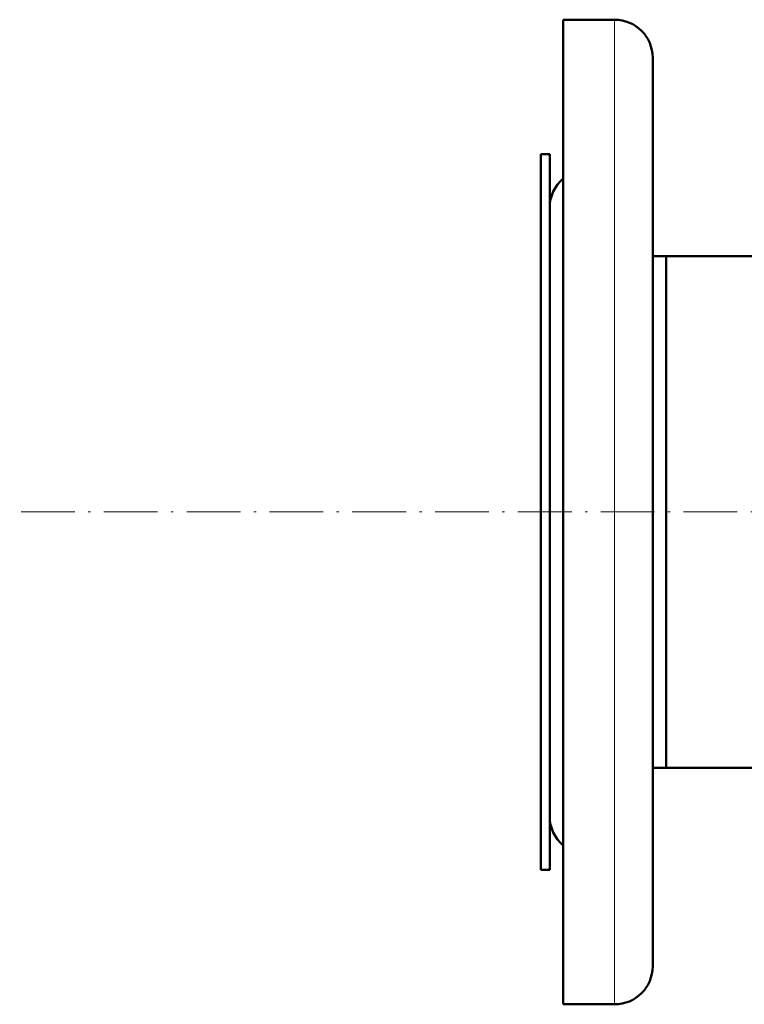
# Model space of a CAD drawing. Extents: x -2073 to 2460, y -1838 to 686.
# Tile 2 of 94: x -720 to -558, y -1018 to -798. Entities that reach past the tile are written whole.
import ezdxf

# ---------------------------------------------------------------- set-up
doc = ezdxf.new("R2010")
doc.units = 0
doc.linetypes.add('DASHDOT', pattern=[18.5, 12, -3, 0.5, -3])

msp = doc.modelspace()

# ---------------------------------------------------------------- linework, layer by layer
at = {"color": 7, "lineweight": 50}
for p, q in [((-598.43, -798.37), (-598.43, -908.4)), ((-586.93, -798.37), (-598.43, -798.37)), ((-578.43, -806.87), (-578.43, -908.4)), ((-603.43, -828.4), (-603.43, -978.61)), ((-601.43, -828.4), (-603.43, -828.4)), ((-601.43, -828.4), (-601.43, -978.61)), ((-601.43, -840.37), (-601.43, -908.4)), ((-575.43, -851.25), (-578.43, -851.25)), ((-575.43, -851.25), (-575.43, -958.56)), ((-575.43, -851.25), (-575.43, -965.55)), ((-575.43, -851.25), (-231.53, -851.25)), ((-601.43, -908.4), (-601.43, -976.44)), ((-598.43, -908.4), (-598.43, -1018.44)), ((-578.43, -908.4), (-578.43, -1009.94)), ((-575.43, -958.56), (-575.43, -965.55)), ((-575.43, -965.55), (-578.43, -965.55)), ((-575.43, -965.55), (-389.08, -965.55)), ((-603.43, -978.61), (-603.43, -988.4)), ((-601.43, -978.61), (-601.43, -988.4)), ((-601.43, -988.4), (-603.43, -988.4)), ((-586.93, -1018.44), (-598.43, -1018.44))]:
    msp.add_line(p, q, dxfattribs=at)
at = {"color": 7, "lineweight": 18}
for p, q in [((-586.93, -798.37), (-586.93, -908.4)), ((-586.93, -908.4), (-586.93, -1018.44))]:
    msp.add_line(p, q, dxfattribs=at)
at = {"color": 7, "linetype": 'DASHDOT', "lineweight": 18}
msp.add_line((1012.97, -908.4), (-719.83, -908.4), dxfattribs=at)
at = {"color": 7, "lineweight": 50}
for centre, start, end in [((-586.93, -806.87), 360, 90), ((-592.93, -840.37), 130.3202, 180), ((-592.93, -976.44), 180, 229.6798), ((-586.93, -1009.94), 270, 360)]:
    msp.add_arc(centre, 8.5, start, end, dxfattribs=at)

doc.saveas('drawing.dxf')
